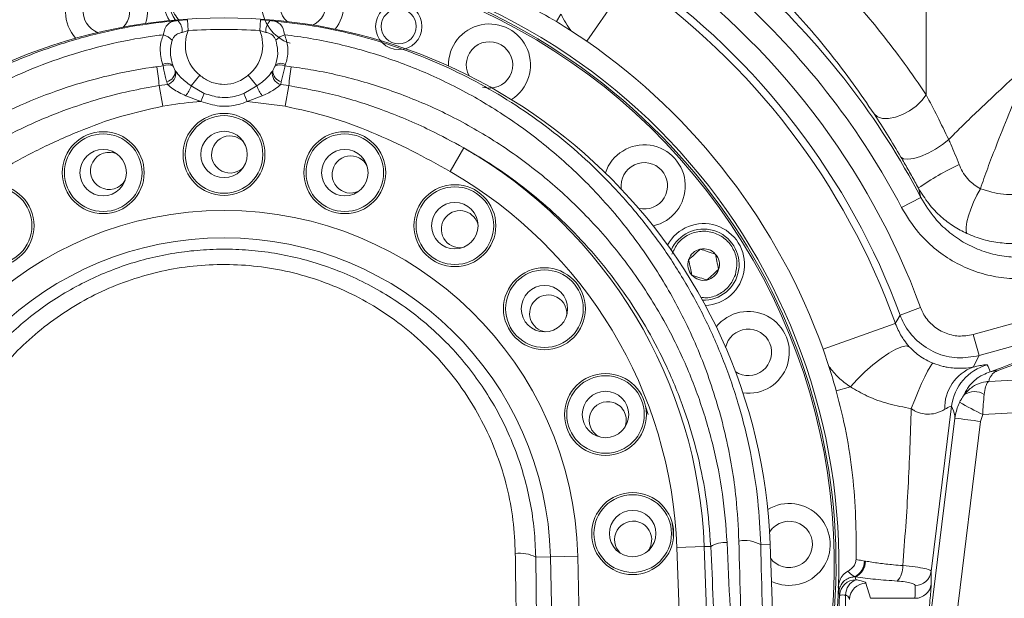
# Model space of a CAD drawing. Header units: millimetres. Extents: x 0 to 16820, y 0 to 11880.
# Tile 110 of 122: x 13662 to 13843, y 8228 to 8334. Entities that reach past the tile are written whole.
import ezdxf

# ---------------------------------------------------------------- set-up
doc = ezdxf.new("R2010")
doc.units = ezdxf.units.MM
doc.header["$LTSCALE"] = 20
doc.linetypes.add('PHANTOM', pattern=[12.7, 6.35, -1.27, 1.27, -1.27, 1.27, -1.27])
doc.styles.add('SLDTEXTSTYLE0', font='TXT', dxfattribs={"width": 0.605})
doc.dimstyles.new('SLDDIMSTYLE0', dxfattribs={"dimtxt": 140, "dimasz": 100, "dimexe": 0, "dimexo": 0.0625, "dimgap": 35, "dimtad": 1, "dimtoh": 1, "dimdec": 0, "dimrnd": 1e-09, "dimzin": 12, "dimdsep": 46, "dimtxsty": 'SLDTEXTSTYLE0', "dimsah": 1, "dimcen": 0.09, "dimadec": 0, "dimazin": 0, "dimtfac": 1, "dimtofl": 0, "dimtmove": 0, "dimatfit": 3, "dimfxl": 1, "dimfrac": 2, "dimtolj": 1, "dimtzin": 12, "dimarcsym": 0})

# ---------------------------------------------------------------- blocks, each defined once
blk = doc.blocks.new('*D18')
at = {"color": 7, "linetype": 'Continuous', "lineweight": 0}
for p, q in [((13699.83, 9477.35), (16388.41, 9477.35)), ((16358.41, 9477.35), (16358.41, 6644.47)), ((13848.53, 6644.47), (16388.41, 6644.47))]:
    blk.add_line(p, q, dxfattribs=at)
for points in [[(16358.41, 9477.35), (16343.41, 9377.35), (16373.41, 9377.35)], [(16358.41, 6644.47), (16373.41, 6744.47), (16343.41, 6744.47)]]:
    blk.add_solid(points, dxfattribs=at)
at = {"color": 7, "linetype": 'Continuous', "lineweight": 0, "insert": (16177.94, 7847.03), "char_height": 140, "attachment_point": 1, "rotation": 90, "style": 'SLDTEXTSTYLE0'}
blk.add_mtext('2833', dxfattribs=at)

msp = doc.modelspace()

# ---------------------------------------------------------------- linework, layer by layer
at = {"color": 8, "linetype": 'Continuous', "lineweight": 0}
for p, q in [((13828.34, 8320.37), (13828.34, 8368.32)), ((13766.2, 8330.2), (13774.2, 8341.74)), ((13760.68, 8333.77), (13761.5, 8335.13)), ((13691.39, 8333.98), (13693.15, 8334.13)), ((13693.28, 8332.14), (13693.15, 8334.13)), ((13706.38, 8332.14), (13706.52, 8334.13)), ((13693.28, 8332.14), (13692.16, 8331.81)), ((13707.5, 8331.81), (13706.38, 8332.14)), ((13687.55, 8325.53), (13688.68, 8325.68)), ((13688.68, 8325.68), (13688.57, 8325.97)), ((13690.43, 8325.86), (13690.52, 8325.62)), ((13709.14, 8325.62), (13709.23, 8325.86)), ((13711.09, 8325.97), (13710.99, 8325.68)), ((13710.99, 8325.68), (13712.11, 8325.53)), ((13690.9, 8324.83), (13690.98, 8324.7)), ((13693.83, 8322), (13695.4, 8323.95)), ((13705.83, 8322), (13704.26, 8323.95)), ((13708.69, 8324.7), (13708.76, 8324.83)), ((13687.97, 8322.06), (13689.47, 8322.27)), ((13688.66, 8318.3), (13687.97, 8322.06)), ((13689.47, 8322.27), (13689.35, 8322.74)), ((13693.83, 8322), (13696.21, 8320.63)), ((13703.45, 8320.63), (13705.83, 8322)), ((13710.31, 8322.74), (13710.2, 8322.27)), ((13710.2, 8322.27), (13711.7, 8322.06)), ((13711, 8318.3), (13711.7, 8322.06)), ((13695.57, 8319.17), (13692.85, 8320.2)), ((13695.57, 8319.17), (13696.21, 8320.63)), ((13704.09, 8319.17), (13703.45, 8320.63)), ((13706.81, 8320.2), (13704.09, 8319.17)), ((13711, 8318.3), (13704.09, 8319.17)), ((13741.22, 8306.34), (13743.72, 8310.67)), ((13827.37, 8301.61), (13826.91, 8303.32)), ((13823.83, 8299.75), (13827.37, 8301.61)), ((13836.95, 8276.5), (13866.53, 8284.7)), ((13823.56, 8280.06), (13827.31, 8281.44)), ((13867.6, 8280.85), (13838.02, 8272.65)), ((13809.48, 8273.8), (13822.69, 8278.54)), ((13838.02, 8272.65), (13836.95, 8276.5)), ((13838.02, 8272.65), (13836.94, 8270.55)), ((13839.81, 8267.93), (13849.58, 8268.42)), ((13811.89, 8266.18), (13814.48, 8266.91)), ((13777.46, 8261.85), (13776.94, 8263.4)), ((13838.3, 8260.6), (13827.86, 8175.61)), ((13838.68, 8261.89), (13838.3, 8260.6)), ((13782.72, 8237.5), (13787.71, 8237.68)), ((13783.39, 8218.96), (13782.72, 8237.5)), ((13788.91, 8237.72), (13787.71, 8237.68)), ((13787.71, 8237.68), (13788.38, 8219.14)), ((13798.05, 8238.06), (13799.76, 8238.12)), ((13756.88, 8235.77), (13759.57, 8235.83)), ((13756.88, 8235.77), (13757.17, 8215.57)), ((13759.57, 8235.83), (13764.56, 8235.94)), ((13759.96, 8218.43), (13759.57, 8235.83)), ((13764.56, 8235.94), (13764.96, 8218.54)), ((13817.04, 8235.05), (13817.21, 8235.03)), ((13815.36, 8232.13), (13815.26, 8232.16)), ((13817.32, 8230.98), (13818.14, 8228.22)), ((13812.49, 8228.82), (13812.36, 8229.36)), ((13826.28, 8228.22), (13818.14, 8228.22))]:
    msp.add_line(p, q, dxfattribs=at)
at = {"color": 7, "linetype": 'Continuous', "lineweight": 0}
for p, q in [((13706.52, 8334.13), (13708.27, 8333.98)), ((13766.2, 8330.2), (13763.42, 8332.03)), ((13810.53, 8270.64), (13809.48, 8273.8)), ((13811.23, 7924.47), (13799.76, 8238.12))]:
    msp.add_line(p, q, dxfattribs=at)
at = {"color": 8, "linetype": 'Continuous', "lineweight": 0, "flags": 128}
for points in [[(13818.81, 8316.87), (13819.45, 8316.34), (13820.35, 8316.06), (13821.46, 8316.04), (13822.71, 8316.28), (13824.02, 8316.76), (13825.31, 8317.46), (13826.51, 8318.33), (13827.54, 8319.32), (13828.34, 8320.37)], [(13823.71, 8308.99), (13824.2, 8308.67), (13825, 8308.58), (13826.07, 8308.73), (13827.32, 8309.11), (13828.68, 8309.69), (13830.05, 8310.43), (13831.34, 8311.29), (13832.46, 8312.19)], [(13835.79, 8295), (13835.63, 8295.45), (13835.63, 8296.16), (13835.77, 8297.11), (13836.06, 8298.23), (13836.48, 8299.47), (13837.01, 8300.76), (13837.61, 8302.02), (13838.25, 8303.19)], [(13822.69, 8278.54), (13822.97, 8279.02), (13823.56, 8280.06)], [(13814.48, 8266.91), (13815.73, 8268.29), (13817.13, 8269.66), (13818.6, 8270.96), (13820.08, 8272.12), (13821.49, 8273.08), (13822.77, 8273.81), (13823.85, 8274.27), (13824.69, 8274.43), (13825.24, 8274.28)], [(13825.59, 8262.95), (13826.23, 8264.56), (13826.87, 8266.1), (13827.5, 8267.53), (13828.08, 8268.78), (13828.6, 8269.81), (13829.04, 8270.58), (13829.38, 8271.07), (13829.61, 8271.24)], [(13832.98, 8263.38), (13831.76, 8253.47), (13829.27, 8233.16)], [(13849.89, 8262.45), (13846.51, 8262.28), (13838.68, 8261.89)], [(13823.16, 8176.22), (13824.38, 8186.15), (13829.25, 8225.85), (13833.59, 8261.21)]]:
    msp.add_lwpolyline(points, dxfattribs=at)
at = {"color": 7, "linetype": 'Continuous', "lineweight": 0, "flags": 128}
msp.add_lwpolyline([(13703.31, 8311.91), (13703, 8312.17), (13702, 8312.69)], dxfattribs=at)
at = {"color": 7, "linetype": 'Continuous', "lineweight": 0}
for centre, radius in [((13731.81, 8332.9), 4.25), ((13731.81, 8332.9), 3.2), ((13699.83, 8309.47), 7.5), ((13677.72, 8306.13), 7.5), ((13699.83, 8309.47), 4.25), ((13721.94, 8306.13), 7.5), ((13677.72, 8306.13), 4.25), ((13721.94, 8306.13), 4.25), ((13657.58, 8296.43), 7.5), ((13742.08, 8296.43), 7.5), ((13742.08, 8296.43), 4.25), ((13758.47, 8281.23), 7.5), ((13758.47, 8281.23), 4.25), ((13769.65, 8261.87), 7.5), ((13769.65, 8261.87), 4.25), ((13774.62, 8240.07), 7.5), ((13774.62, 8240.07), 4.25)]:
    msp.add_circle(centre, radius, dxfattribs=at)
at = {"color": 8, "linetype": 'Continuous', "lineweight": 0}
for centre in [(13699.83, 8309.47), (13677.72, 8306.13), (13721.94, 8306.13), (13657.58, 8296.43), (13742.08, 8296.43), (13758.47, 8281.23), (13769.65, 8261.87), (13774.62, 8240.07)]:
    msp.add_circle(centre, 7.1, dxfattribs=at)
at = {"color": 7, "linetype": 'Continuous', "lineweight": 30}
for centre, radius, start, end in [((13699.83, 7139.47), 2337.88, 300, 180), ((12604.83, 7139.47), 1242.88, 23.09425, 81.90575)]:
    msp.add_arc(centre, radius, start, end, dxfattribs=at)
at = {"color": 7, "linetype": 'PHANTOM', "lineweight": 30}
msp.add_arc((13699.83, 7139.47), 1536.4, 353.21587, 126.78413, dxfattribs=at)
at = {"color": 7, "linetype": 'Continuous', "lineweight": 0}
for centre, radius, start, end in [((13699.83, 8234.47), 112.5, 342, 162), ((13699.83, 8234.47), 112, 335.328, 204.672), ((13699.83, 8234.47), 111.7, 335.6347, 162), ((13696.22, 8337.9), 7.5, 72, 211.6703), ((13678.31, 8335.7), 7.5, 342.3297, 221.6703), ((13714.24, 8336.96), 7.5, 322.3297, 252), ((13678.31, 8335.7), 4.25, 315.8872, 248.1128), ((13696.22, 8337.9), 6.5, 162, 216.1082), ((13714.24, 8336.96), 4.25, 295.8872, 228.1128), ((13699.83, 8234.47), 100, 2.0935, 177.9065), ((13748.42, 8325.85), 7.5, 302.3297, 181.6703), ((13699.83, 8234.47), 116.46, 56.9044, 58.5044), ((13748.42, 8325.85), 4.25, 252, 208.1128), ((13699.83, 8234.47), 116.49, 19.7333, 55.2667), ((13700.95, 8309.46), 3.4, 72, 312.9869), ((13776.75, 8303.72), 7.5, 282.3297, 161.6703), ((13678.8, 8306.46), 3.4, 63.2989, 330.1297), ((13723.01, 8305.8), 3.4, 72, 295.8441), ((13723.01, 8305.8), 3.4, 29.013, 72), ((13776.75, 8303.72), 4.25, 255.8872, 188.1128), ((13743, 8295.79), 3.4, 72, 278.7017), ((13743, 8295.79), 3.4, 11.8697, 72), ((13787.6, 8289.31), 7.5, 72, 151.6703), ((13787.6, 8289.31), 7.5, 272.3297, 72), ((13787.6, 8289.31), 6.5, 267.8918, 156.1082), ((13787.6, 8289.31), 2.89, 102, 162), ((13787.6, 8289.31), 2.89, 42, 102), ((13787.6, 8289.31), 2.89, 342, 42), ((13787.6, 8289.31), 2.89, 162, 222), ((13787.6, 8289.31), 2.89, 222, 282), ((13787.6, 8289.31), 2.89, 282, 342), ((13759.16, 8280.35), 3.4, 72, 261.5584), ((13759.16, 8280.35), 3.4, 354.7273, 72), ((13795.79, 8273.24), 7.5, 262.3297, 141.6703), ((13795.79, 8273.24), 4.25, 235.8872, 168.1128), ((13699.83, 8234.47), 116.46, 15.8012, 18.0956), ((13770.05, 8260.82), 3.4, 72, 244.4156), ((13770.05, 8260.82), 3.4, 337.5844, 72), ((13803.27, 8238.08), 7.5, 244.2765, 121.6703), ((13774.7, 8238.95), 3.4, 72, 227.2727), ((13803.27, 8238.08), 4.25, 252, 148.1128), ((13774.7, 8238.95), 3.4, 320.4416, 72), ((13803.27, 8238.08), 4.25, 216.6571, 252)]:
    msp.add_arc(centre, radius, start, end, dxfattribs=at)
at = {"color": 8, "linetype": 'Continuous', "lineweight": 0}
for centre, radius, start, end in [((13699.83, 8234.47), 135.86, 20.2281, 54.7719), ((13699.83, 8234.47), 130.53, 19.7333, 55.2667), ((13699.83, 8234.47), 131.87, 20.2281, 54.7719), ((13699.83, 8234.47), 144.13, 27.7654, 47.2346), ((13699.83, 8234.47), 140.14, 27.7654, 47.2346), ((13689.5, 8332.09), 2.67, 353.9542, 45.1203), ((13710.16, 8332.09), 2.67, 134.8797, 186.0458), ((13687.5, 8327.57), 4, 44.6229, 72.1699), ((13699.83, 8329.47), 7.08, 157.8058, 231.2228), ((13699.83, 8234.47), 97.89, 86.1624, 93.8376), ((13699.83, 8329.47), 7.08, 308.7772, 22.1942), ((13712.16, 8327.57), 4, 107.8301, 135.3771), ((13646.65, 8318.87), 41.43, 4.4062, 9.2504), ((13689.41, 8324.24), 1.91, 57.696, 115.9462), ((13689.55, 8323.98), 1.9, 59.3368, 117.2271), ((13699.83, 8329.47), 10.06, 200.9796, 207.441), ((13699.83, 8329.47), 10.06, 332.559, 339.0204), ((13710.12, 8323.98), 1.9, 62.7729, 120.6632), ((13710.25, 8324.24), 1.91, 64.0538, 122.304), ((13753.01, 8318.87), 41.43, 170.7496, 175.5938), ((13688.79, 8324.77), 2.11, 285.4494, 1.4386), ((13688.89, 8324.31), 2.12, 285.645, 10.6886), ((13710.77, 8324.31), 2.12, 169.3114, 254.355), ((13710.88, 8324.77), 2.11, 178.5614, 254.5506), ((13685.68, 8325.29), 8.79, 324.5997, 338.0303), ((13713.98, 8325.29), 8.79, 201.9697, 215.4003), ((13699.83, 8234.47), 87.93, 2.0935, 60.0607), ((13859.38, 8255.78), 57.58, 115.7541, 124.3367), ((13699.83, 8234.47), 82.94, 2.0935, 60.0607), ((13699.83, 8234.47), 64.74, 1.3082, 178.6918), ((13699.83, 8234.47), 59.75, 1.3082, 178.6918), ((13839.7, 8263.07), 7.97, 110.2436, 181.7982), ((13841.92, 8262.28), 9, 105.5159, 172.9521), ((13841.4, 8264.47), 5.38, 90.8865, 104.775), ((13837.15, 8262.82), 3.24, 56.0336, 124.7398), ((13860.94, 8309.53), 52.59, 239.7628, 244.957), ((13859.6, 8443.41), 184.04, 261.8766, 263.3524), ((13795.1, 8232.57), 6.23, 61.7017, 99.6217), ((13791.45, 8233.69), 4.76, 84.4742, 122.179), ((13754, 8230.2), 6.27, 62.6978, 97.9187), ((13813.82, 8235.06), 3.21, 296.4386, 359.9057), ((13813.94, 8234.96), 3.1, 295.2257, 1.614), ((13814.08, 8234.99), 3.13, 294.0778, 0.6714), ((13820.2, 8233.98), 3.86, 317.615, 3.4044), ((13815.49, 8228.62), 3.01, 90.1298, 176.1638), ((13816.67, 8228.78), 3.08, 112.6416, 179.346), ((13815.86, 8232.31), 0.624, 191.6576, 193.583), ((13826.31, 8233.56), 2.99, 269.6521, 352.3714), ((13817.33, 8227.97), 3.01, 90.2111, 178.9904), ((13826.31, 8231.21), 2.98, 269.6069, 352.4121), ((13813, 8218.79), 10.04, 86.6091, 92.868)]:
    msp.add_arc(centre, radius, start, end, dxfattribs=at)
for centre, major_axis, ratio, start_param, end_param in [((14952.34, 8576.75), (1116.77, 309.33), 0.009153, 2.892354, 3.049544), ((10464.38, 7332.6), (3375.6, 937.3), 0.033629, 6.28126, 6.292924), ((13818.48, 8154.47), (-15.25, 420), 0.051875, 1.366956, 1.424872), ((13770.53, 8154.36), (-15.29, 417), 0.052373, 4.863075, 4.911743), ((13773.52, 8154.47), (-15.28, 420), 0.052, 4.85469, 4.911771), ((13822.47, 8154.61), (-15.25, 416), 0.052373, 1.366919, 1.424835), ((13699.83, 8200.23), (0, 125.13), 0.954809, 4.966035, 4.970194), ((10351.83, 8229.8), (3474.47, 0), 0.176368, 6.280613, 6.284444)]:
    msp.add_ellipse(centre, major_axis=major_axis, ratio=ratio, start_param=start_param, end_param=end_param, dxfattribs=at)
for points, knots in [([(13607.02, 8327.61), (13609.72, 8330.11), (13615.11, 8335.11), (13623.95, 8341.74), (13633.29, 8347.69), (13643.17, 8352.85), (13653.5, 8357.18), (13664.16, 8360.65), (13675.05, 8363.21), (13686.13, 8364.82), (13697.32, 8365.5), (13708.53, 8365.25), (13719.48, 8364.07), (13730.09, 8362.03), (13740.33, 8359.18), (13750.33, 8355.58), (13756.72, 8352.53), (13759.91, 8351.01)], [0, 0, 0, 0, 0.066783, 0.133681, 0.200463, 0.268109, 0.335995, 0.40388, 0.471524, 0.539231, 0.60718, 0.675129, 0.742836, 0.807024, 0.871417, 0.935811, 1, 1, 1, 1]), ([(13811.44, 8341.64), (13812.93, 8340.04), (13815.89, 8336.84), (13820.18, 8331.66), (13824.36, 8326.21), (13827.01, 8322.32), (13828.34, 8320.37)], [0, 0, 0, 0, 0.248812, 0.498054, 0.748747, 1, 1, 1, 1]), ([(13690.42, 8339.79), (13690.26, 8339.01), (13689.96, 8337.44), (13690.5, 8335.31), (13691.37, 8334.34), (13691.7, 8333.98)], [0, 0, 0, 0, 0.3817539, 0.7635079, 1, 1, 1, 1]), ([(13818.81, 8316.87), (13817.55, 8318.73), (13815.03, 8322.45), (13811.03, 8327.68), (13806.9, 8332.68), (13804.04, 8335.78), (13802.61, 8337.34)], [0, 0, 0, 0, 0.248684, 0.497937, 0.748743, 1, 1, 1, 1]), ([(13763.42, 8332.03), (13763.05, 8332.53), (13762.31, 8333.52), (13761.78, 8334.6), (13761.51, 8335.14)], [0, 0, 0, 0, 0.497459, 1, 1, 1, 1]), ([(13601.61, 8238.06), (13601.76, 8240.88), (13602.05, 8246.52), (13603.39, 8254.95), (13605.42, 8263.28), (13608.17, 8271.38), (13611.55, 8279.12), (13615.56, 8286.53), (13620.23, 8293.62), (13625.54, 8300.35), (13631.41, 8306.59), (13637.88, 8312.37), (13644.93, 8317.62), (13652.38, 8322.19), (13660.06, 8326.01), (13668, 8329.15), (13676.31, 8331.6), (13684.17, 8333.22), (13689.24, 8333.76), (13691.39, 8333.98)], [0, 0, 0, 0, 0.058726, 0.117454, 0.177929, 0.238405, 0.297055, 0.355706, 0.415987, 0.476266, 0.536335, 0.5964, 0.658342, 0.72028, 0.778185, 0.836086, 0.89601, 0.955931, 1, 1, 1, 1]), ([(13688.73, 8331.38), (13688.75, 8331.49), (13688.83, 8331.99), (13689.11, 8332.81), (13689.72, 8333.53), (13690.47, 8333.84), (13691.05, 8333.94), (13691.3, 8333.97), (13691.39, 8333.98)], [0, 0, 0, 0, 0.067602, 0.309756, 0.588326, 0.840102, 0.945184, 1, 1, 1, 1]), ([(13708.27, 8333.98), (13708.45, 8333.96), (13709.06, 8333.88), (13709.62, 8333.68), (13710.23, 8333.22), (13710.67, 8332.6), (13710.85, 8331.77), (13710.93, 8331.38)], [0, 0, 0, 0, 0.117074, 0.399129, 0.465351, 0.749276, 1, 1, 1, 1]), ([(13708.27, 8333.98), (13710.95, 8333.69), (13716.07, 8333.12), (13723.49, 8331.53), (13730.57, 8329.48), (13737.53, 8326.88), (13744.32, 8323.73), (13750.88, 8320.06), (13757.19, 8315.86), (13763.19, 8311.16), (13768.94, 8305.89), (13774.36, 8300.05), (13779.41, 8293.64), (13783.95, 8286.76), (13787.97, 8279.4), (13791.39, 8271.64), (13794.19, 8263.46), (13796.28, 8254.94), (13797.63, 8246.43), (13797.91, 8240.75), (13798.05, 8238.06)], [0, 0, 0, 0, 0.054996, 0.10488, 0.15509, 0.206294, 0.257827, 0.309963, 0.362416, 0.415831, 0.469562, 0.526337, 0.583474, 0.641732, 0.700375, 0.760146, 0.820338, 0.881883, 0.943908, 1, 1, 1, 1]), ([(13688.73, 8331.38), (13687.67, 8331.24), (13683.86, 8330.74), (13677.39, 8329.4), (13669.44, 8327.04), (13661.77, 8324.01), (13654.35, 8320.29), (13647.24, 8315.88), (13640.5, 8310.82), (13634.24, 8305.2), (13627.95, 8298.46), (13621.88, 8290.44), (13616.32, 8281.07), (13611.81, 8271.1), (13608.49, 8260.63), (13606.26, 8249.8), (13605.82, 8242.4), (13605.6, 8238.71)], [0, 0, 0, 0, 0.023067, 0.08282, 0.142843, 0.202889, 0.262675, 0.324835, 0.387241, 0.449667, 0.511855, 0.592994, 0.67438, 0.755521, 0.836936, 0.918602, 1, 1, 1, 1]), ([(13688.57, 8325.97), (13688.35, 8326.91), (13687.96, 8328.62), (13688.35, 8330.46), (13688.69, 8331.28), (13688.73, 8331.38)], [0, 0, 0, 0, 0.522205, 0.939895, 1, 1, 1, 1]), ([(13692.16, 8331.81), (13692.11, 8331.79), (13691.74, 8331.69), (13691.19, 8331.49), (13690.68, 8331.05), (13690.45, 8330.66), (13690.37, 8330.43), (13690.35, 8330.38)], [0, 0, 0, 0, 0.065309, 0.448475, 0.716037, 0.938697, 1, 1, 1, 1]), ([(13709.31, 8330.38), (13709.24, 8330.56), (13709.08, 8330.94), (13708.59, 8331.42), (13708.02, 8331.66), (13707.61, 8331.78), (13707.5, 8331.81)], [0, 0, 0, 0, 0.2291121, 0.4983155, 0.8628678, 1, 1, 1, 1]), ([(13794.06, 8238.71), (13793.93, 8241.32), (13793.61, 8247.71), (13791.89, 8257.71), (13788.79, 8268.52), (13784.56, 8278.68), (13779.3, 8288.09), (13773.18, 8296.7), (13766.33, 8304.38), (13758.9, 8311.09), (13751.03, 8316.87), (13742.69, 8321.75), (13733.96, 8325.71), (13724.96, 8328.73), (13717.22, 8330.52), (13712.5, 8331.17), (13710.93, 8331.38)], [0, 0, 0, 0, 0.057533, 0.140681, 0.224108, 0.307273, 0.385975, 0.464897, 0.543592, 0.615556, 0.687701, 0.759639, 0.828316, 0.897181, 0.965831, 1, 1, 1, 1]), ([(13710.93, 8331.38), (13711.17, 8330.64), (13711.67, 8329.04), (13711.47, 8327.16), (13711.14, 8326.14), (13711.09, 8325.97)], [0, 0, 0, 0, 0.42015, 0.901738, 1, 1, 1, 1]), ([(13690.35, 8330.38), (13690.18, 8329.66), (13689.83, 8328.15), (13690.23, 8326.65), (13690.43, 8325.86)], [0, 0, 0, 0, 0.477261, 1, 1, 1, 1]), ([(13709.23, 8325.86), (13709.28, 8326.01), (13709.56, 8326.85), (13709.78, 8328.4), (13709.46, 8329.75), (13709.31, 8330.38)], [0, 0, 0, 0, 0.09851, 0.579908, 1, 1, 1, 1]), ([(13607.76, 8238.43), (13608.04, 8241.95), (13608.61, 8249), (13610.98, 8259.3), (13614.38, 8269.24), (13618.91, 8278.67), (13624.44, 8287.52), (13630.99, 8295.76), (13638.53, 8303.27), (13646.99, 8309.94), (13655.38, 8315.11), (13663.43, 8318.98), (13670.9, 8321.8), (13678.62, 8323.99), (13684.22, 8325.07), (13687.21, 8325.49), (13687.55, 8325.53)], [0, 0, 0, 0, 0.082364, 0.165002, 0.247384, 0.329519, 0.411902, 0.494038, 0.578139, 0.66251, 0.74658, 0.807878, 0.869433, 0.93097, 0.992243, 1, 1, 1, 1]), ([(13689.35, 8322.74), (13689.32, 8322.85), (13689.22, 8323.26), (13689.03, 8324.1), (13688.82, 8325.01), (13688.71, 8325.51), (13688.68, 8325.68)], [0, 0, 0, 0, 0.1368, 0.481897, 0.829644, 1, 1, 1, 1]), ([(13690.52, 8325.62), (13690.53, 8325.58), (13690.58, 8325.45), (13690.65, 8325.3), (13690.74, 8325.11), (13690.82, 8324.96), (13690.88, 8324.86), (13690.9, 8324.83)], [0, 0, 0, 0, 0.166237, 0.454599, 0.506052, 0.855713, 1, 1, 1, 1]), ([(13708.76, 8324.83), (13708.81, 8324.91), (13708.9, 8325.07), (13709.04, 8325.36), (13709.11, 8325.54), (13709.14, 8325.62)], [0, 0, 0, 0, 0.37658, 0.686638, 1, 1, 1, 1]), ([(13710.99, 8325.68), (13710.92, 8325.36), (13710.78, 8324.73), (13710.54, 8323.67), (13710.39, 8323.06), (13710.31, 8322.74)], [0, 0, 0, 0, 0.321911, 0.636398, 1, 1, 1, 1]), ([(13712.11, 8325.53), (13713.48, 8325.33), (13718, 8324.66), (13725.52, 8322.86), (13734.47, 8319.76), (13743.13, 8315.74), (13751.38, 8310.78), (13759.13, 8304.95), (13766.38, 8298.2), (13772.99, 8290.53), (13778.83, 8281.99), (13783.46, 8273.3), (13786.96, 8264.62), (13789.47, 8256.1), (13791.23, 8247.35), (13791.68, 8241.4), (13791.9, 8238.43)], [0, 0, 0, 0, 0.031743, 0.104364, 0.177213, 0.249858, 0.325529, 0.40142, 0.477112, 0.558548, 0.640227, 0.721665, 0.791101, 0.860849, 0.930583, 1, 1, 1, 1]), ([(13832.46, 8312.19), (13833.21, 8312.95), (13834.84, 8314.59), (13837.52, 8317.18), (13840.46, 8319.96), (13843.05, 8322.37), (13844.97, 8324.15), (13846.06, 8325.15), (13846.67, 8325.72), (13847.02, 8326.05), (13847.22, 8326.23), (13847.34, 8326.34), (13847.4, 8326.4), (13847.44, 8326.43), (13847.47, 8326.46), (13847.48, 8326.47), (13847.49, 8326.48)], [0, 0, 0, 0, 0.16677, 0.359618, 0.552483, 0.748542, 0.857068, 0.918469, 0.953441, 0.973402, 0.984804, 0.991318, 0.995039, 0.997667, 0.998157, 1, 1, 1, 1]), ([(13847.49, 8326.48), (13847.48, 8326.46), (13847.47, 8326.44), (13847.43, 8326.35), (13847.3, 8326.03), (13846.82, 8324.87), (13845.5, 8321.73), (13843.45, 8316.8), (13841.31, 8311.48), (13839.56, 8306.94), (13838.69, 8304.44), (13838.25, 8303.19)], [0, 0, 0, 0, 0.001732, 0.003202, 0.011465, 0.041075, 0.148374, 0.405385, 0.662349, 0.831186, 1, 1, 1, 1]), ([(13690.98, 8324.7), (13691.25, 8324.35), (13691.98, 8323.39), (13693.12, 8322.54), (13693.83, 8322)], [0, 0, 0, 0, 0.363666, 1, 1, 1, 1]), ([(13695.4, 8323.95), (13695.94, 8323.55), (13697.11, 8322.69), (13699.33, 8322.19), (13701.77, 8322.4), (13703.38, 8323.25), (13704.16, 8323.87), (13704.26, 8323.95)], [0, 0, 0, 0, 0.208327, 0.449562, 0.688028, 0.959776, 1, 1, 1, 1]), ([(13705.83, 8322), (13705.95, 8322.09), (13706.68, 8322.6), (13707.76, 8323.5), (13708.42, 8324.36), (13708.69, 8324.7)], [0, 0, 0, 0, 0.108039, 0.640883, 1, 1, 1, 1]), ([(13655.94, 8310.67), (13658.46, 8312.02), (13663.5, 8314.72), (13670.58, 8317.61), (13676.95, 8319.68), (13682.44, 8321.11), (13686.15, 8321.74), (13687.97, 8322.06)], [0, 0, 0, 0, 0.251099, 0.504065, 0.67088, 0.838409, 1, 1, 1, 1]), ([(13692.85, 8320.2), (13692, 8320.6), (13690.68, 8321.22), (13689.79, 8321.99), (13689.47, 8322.27)], [0, 0, 0, 0, 0.639546, 1, 1, 1, 1]), ([(13710.2, 8322.27), (13709.88, 8321.99), (13709.09, 8321.31), (13707.79, 8320.64), (13706.96, 8320.26), (13706.81, 8320.2)], [0, 0, 0, 0, 0.355919, 0.890029, 1, 1, 1, 1]), ([(13711.7, 8322.06), (13714.55, 8321.53), (13720.3, 8320.48), (13728.94, 8317.7), (13736.79, 8314.42), (13741.67, 8311.78), (13743.72, 8310.67)], [0, 0, 0, 0, 0.254154, 0.511095, 0.794426, 1, 1, 1, 1]), ([(13696.21, 8320.63), (13697.16, 8320.33), (13699.07, 8319.73), (13701.62, 8319.95), (13703, 8320.47), (13703.45, 8320.63)], [0, 0, 0, 0, 0.400523, 0.806964, 1, 1, 1, 1]), ([(13828.34, 8320.37), (13829.02, 8319.07), (13830.4, 8316.45), (13831.77, 8313.62), (13832.46, 8312.19)], [0, 0, 0, 0, 0.497028, 1, 1, 1, 1]), ([(13688.66, 8318.3), (13686.05, 8317.72), (13680.8, 8316.56), (13673.16, 8313.75), (13665.67, 8310.37), (13660.85, 8307.68), (13658.44, 8306.34)], [0, 0, 0, 0, 0.245428, 0.493594, 0.746164, 1, 1, 1, 1]), ([(13695.57, 8319.17), (13695.34, 8319.15), (13693.03, 8318.98), (13690.73, 8318.62), (13688.66, 8318.3)], [0, 0, 0, 0, 0.099374, 1, 1, 1, 1]), ([(13704.09, 8319.17), (13703.57, 8318.97), (13701.95, 8318.36), (13698.96, 8318.09), (13696.7, 8318.81), (13695.57, 8319.17)], [0, 0, 0, 0, 0.189869, 0.597108, 1, 1, 1, 1]), ([(13741.22, 8306.34), (13738.89, 8307.64), (13734.22, 8310.24), (13726.85, 8313.61), (13719.13, 8316.49), (13713.72, 8317.69), (13711, 8318.3)], [0, 0, 0, 0, 0.24512, 0.491204, 0.744302, 1, 1, 1, 1]), ([(13823.71, 8308.99), (13822.89, 8310.36), (13821.24, 8313.14), (13819.62, 8315.62), (13818.81, 8316.87)], [0, 0, 0, 0, 0.49679, 1, 1, 1, 1]), ([(13832.46, 8312.19), (13832.58, 8311.92), (13832.97, 8311.05), (13833.62, 8309.52), (13834.12, 8308.27), (13834.37, 8307.64)], [0, 0, 0, 0, 0.188108, 0.588983, 1, 1, 1, 1]), ([(13788.91, 8237.72), (13788.7, 8240.52), (13788.28, 8246.13), (13786.62, 8254.48), (13784.19, 8262.72), (13781.08, 8270.35), (13777.5, 8277.29), (13773.55, 8283.58), (13769.04, 8289.58), (13764.28, 8294.9), (13759.42, 8299.56), (13754.53, 8303.61), (13749.31, 8307.37), (13745.59, 8309.56), (13743.72, 8310.67)], [0, 0, 0, 0, 0.092975, 0.186796, 0.283263, 0.380623, 0.463031, 0.545973, 0.630587, 0.715777, 0.785947, 0.856455, 0.928037, 1, 1, 1, 1]), ([(13826.91, 8303.32), (13826.48, 8304.09), (13825.63, 8305.66), (13824.54, 8307.55), (13823.91, 8308.64), (13823.71, 8308.99)], [0, 0, 0, 0, 0.398342, 0.806887, 1, 1, 1, 1]), ([(13834.37, 8307.64), (13834.4, 8307.55), (13834.81, 8306.5), (13835.89, 8304.69), (13837.5, 8303.67), (13838.25, 8303.19)], [0, 0, 0, 0, 0.044726, 0.557568, 1, 1, 1, 1]), ([(13835.79, 8295), (13834.96, 8295.41), (13833.3, 8296.26), (13830.93, 8298.1), (13828.69, 8300.41), (13827.51, 8302.34), (13826.91, 8303.32)], [0, 0, 0, 0, 0.225593, 0.456361, 0.723994, 1, 1, 1, 1]), ([(13838.25, 8303.19), (13839.65, 8302.76), (13842.38, 8301.91), (13845.27, 8302.16), (13846.68, 8302.29)], [0, 0, 0, 0, 0.512959, 1, 1, 1, 1]), ([(13827.37, 8301.61), (13828.17, 8300.29), (13829.57, 8298), (13832.31, 8295.33), (13835.07, 8293.36), (13838.11, 8291.9), (13841.34, 8290.97), (13844.69, 8290.56), (13846.91, 8290.76), (13848.03, 8290.86)], [0, 0, 0, 0, 0.186521, 0.3231591, 0.4597846, 0.594936, 0.7300744, 0.8650413, 1, 1, 1, 1]), ([(13848.59, 8286.96), (13847.25, 8286.84), (13844.58, 8286.59), (13840.57, 8287.07), (13836.7, 8288.18), (13833.05, 8289.92), (13829.75, 8292.26), (13826.46, 8295.44), (13824.79, 8298.17), (13823.83, 8299.75)], [0, 0, 0, 0, 0.135303, 0.270612, 0.405858, 0.541112, 0.677553, 0.814003, 1, 1, 1, 1]), ([(13847.85, 8293.45), (13846.87, 8293.33), (13844.88, 8293.07), (13841.82, 8293.24), (13838.72, 8293.82), (13836.77, 8294.6), (13835.79, 8295)], [0, 0, 0, 0, 0.239102, 0.48406, 0.738549, 1, 1, 1, 1]), ([(13642.78, 8235.77), (13642.84, 8237.34), (13642.96, 8240.51), (13643.64, 8245.25), (13644.7, 8249.97), (13646.18, 8254.64), (13648.04, 8259.12), (13650.25, 8263.38), (13652.76, 8267.39), (13655.64, 8271.22), (13658.78, 8274.76), (13662.18, 8278), (13665.79, 8280.91), (13669.67, 8283.56), (13673.73, 8285.86), (13677.96, 8287.82), (13682.29, 8289.42), (13686.8, 8290.68), (13691.4, 8291.56), (13696.09, 8292.06), (13700.79, 8292.18), (13705.55, 8291.9), (13710.27, 8291.23), (13714.97, 8290.15), (13719.56, 8288.67), (13724.07, 8286.79), (13728.39, 8284.53), (13732.51, 8281.9), (13736.41, 8278.93), (13740.07, 8275.59), (13743.42, 8271.96), (13746.42, 8268.08), (13749.08, 8263.97), (13751.4, 8259.6), (13753.32, 8255.06), (13754.84, 8250.4), (13755.95, 8245.65), (13756.68, 8240.76), (13756.81, 8237.44), (13756.88, 8235.77)], [0, 0, 0, 0, 0.02673, 0.053792, 0.081041, 0.108873, 0.136907, 0.163333, 0.190207, 0.217082, 0.244422, 0.270191, 0.296392, 0.322592, 0.349244, 0.374766, 0.400729, 0.426692, 0.453115, 0.478993, 0.505344, 0.531695, 0.558534, 0.585133, 0.612236, 0.639339, 0.666961, 0.694135, 0.721509, 0.749509, 0.777723, 0.805007, 0.832485, 0.86057, 0.888862, 0.916153, 0.943633, 0.971712, 1, 1, 1, 1]), ([(13753.14, 8236.41), (13753.05, 8238.45), (13752.85, 8242.55), (13751.69, 8248.6), (13749.9, 8254.48), (13747.43, 8260.11), (13744.34, 8265.43), (13740.67, 8270.37), (13736.44, 8274.84), (13731.73, 8278.81), (13726.63, 8282.2), (13721.19, 8284.95), (13715.51, 8287.07), (13709.68, 8288.52), (13703.76, 8289.28), (13697.85, 8289.39), (13692, 8288.86), (13686.28, 8287.67), (13680.75, 8285.88), (13675.44, 8283.51), (13670.42, 8280.55), (13665.74, 8277.06), (13661.44, 8273.07), (13657.58, 8268.59), (13654.22, 8263.67), (13651.39, 8258.38), (13649.17, 8252.76), (13647.58, 8246.87), (13646.71, 8241.39), (13646.58, 8237.89), (13646.52, 8236.41)], [0, 0, 0, 0, 0.0370975, 0.0743125, 0.1114104, 0.1484807, 0.1856682, 0.2227353, 0.2596083, 0.2966016, 0.3334683, 0.369489, 0.4056296, 0.4416452, 0.4766331, 0.5117367, 0.5467244, 0.5812239, 0.6158337, 0.6503371, 0.6852186, 0.7202083, 0.7550949, 0.790944, 0.8269032, 0.8627559, 0.8995317, 0.9364219, 0.973198, 1, 1, 1, 1]), ([(13787.06, 8283.35), (13787.4, 8283.29), (13788.53, 8283.1), (13790.44, 8283.77), (13792.4, 8285.23), (13793.07, 8286.69), (13793.41, 8287.43)], [0, 0, 0, 0, 0.125952, 0.417301, 0.708651, 1, 1, 1, 1]), ([(13827.31, 8281.44), (13827.46, 8281.1), (13827.94, 8279.93), (13829.32, 8278.2), (13831.61, 8276.72), (13834.28, 8276.04), (13836.06, 8276.35), (13836.95, 8276.5)], [0, 0, 0, 0, 0.093682, 0.320169, 0.546694, 0.77335, 1, 1, 1, 1]), ([(13822.69, 8278.54), (13823.04, 8277.73), (13823.51, 8276.62), (13824.41, 8275.26), (13824.92, 8274.66), (13825.24, 8274.28)], [0, 0, 0, 0, 0.507441, 0.68997, 1, 1, 1, 1]), ([(13838.02, 8272.65), (13836.69, 8272.42), (13834.02, 8271.95), (13830, 8272.99), (13826.57, 8275.19), (13824.51, 8277.8), (13823.78, 8279.55), (13823.56, 8280.06)], [0, 0, 0, 0, 0.226631, 0.453301, 0.679848, 0.906331, 1, 1, 1, 1]), ([(13870.66, 8279.54), (13868.01, 8278.72), (13863, 8277.15), (13856.3, 8275), (13850.42, 8273.06), (13845.21, 8271.29), (13842.62, 8270.33), (13841.32, 8269.85)], [0, 0, 0, 0, 0.215144, 0.407715, 0.601383, 0.799588, 1, 1, 1, 1]), ([(13825.24, 8274.28), (13825.64, 8273.88), (13826.71, 8272.79), (13828.24, 8271.81), (13829.4, 8271.33), (13829.61, 8271.24)], [0, 0, 0, 0, 0.330659, 0.87931, 1, 1, 1, 1]), ([(13829.61, 8271.24), (13830.24, 8271.03), (13831.14, 8270.72), (13832.41, 8270.47), (13833.48, 8270.34), (13835.08, 8270.3), (13836.19, 8270.42), (13836.8, 8270.53), (13836.94, 8270.55)], [0, 0, 0, 0, 0.179837, 0.253656, 0.399219, 0.545194, 0.898055, 1, 1, 1, 1]), ([(13814.48, 8266.91), (13813.72, 8267.46), (13812.26, 8268.51), (13811.09, 8269.95), (13810.53, 8270.64)], [0, 0, 0, 0, 0.519432, 1, 1, 1, 1]), ([(13835.3, 8265.48), (13835.31, 8265.51), (13835.34, 8265.64), (13835.5, 8266.02), (13835.94, 8266.7), (13836.51, 8267.48), (13837.32, 8268.26), (13838.38, 8269.03), (13839.58, 8269.5), (13840.03, 8269.67)], [0, 0, 0, 0, 0.04755, 0.262777, 0.477943, 0.623503, 0.769078, 0.913229, 1, 1, 1, 1]), ([(13836.94, 8270.55), (13837.37, 8270.64), (13838.26, 8270.83), (13839.23, 8271), (13839.41, 8270.97), (13839.51, 8270.95)], [0, 0, 0, 0, 0.294303, 0.596923, 1, 1, 1, 1]), ([(13841.32, 8269.85), (13841.09, 8269.74), (13840.63, 8269.51), (13840.36, 8269.12), (13839.9, 8268.5), (13839.84, 8268.12), (13839.81, 8267.94), (13839.81, 8267.93)], [0, 0, 0, 0, 0.119538, 0.239773, 0.48421, 0.979323, 1, 1, 1, 1]), ([(13835.3, 8265.48), (13835.77, 8266.01), (13836.45, 8266.76), (13837.84, 8267.52), (13838.86, 8267.84), (13839.61, 8267.92), (13839.8, 8267.93), (13839.81, 8267.93)], [0, 0, 0, 0, 0.397465, 0.567284, 0.892649, 0.997013, 1, 1, 1, 1]), ([(13839.81, 8267.93), (13839.81, 8267.93), (13839.77, 8267.92), (13839.61, 8267.84), (13839.41, 8267.53), (13839.15, 8266.78), (13839.03, 8266.03), (13838.96, 8265.51)], [0, 0, 0, 0, 0.002991, 0.107351, 0.432216, 0.602525, 1, 1, 1, 1]), ([(13825.59, 8262.95), (13824.21, 8263.21), (13821.41, 8263.75), (13817.66, 8265.05), (13815.48, 8266.33), (13814.48, 8266.91)], [0, 0, 0, 0, 0.344563, 0.699784, 1, 1, 1, 1]), ([(13833.59, 8261.21), (13833.76, 8262.05), (13833.95, 8263.04), (13834.39, 8263.95), (13834.46, 8264.1)], [0, 0, 0, 0, 0.836944, 1, 1, 1, 1]), ([(13834.46, 8264.1), (13834.54, 8264.26), (13834.79, 8264.75), (13835.1, 8265.19), (13835.3, 8265.48)], [0, 0, 0, 0, 0.335353, 1, 1, 1, 1]), ([(13838.96, 8265.51), (13838.89, 8264.93), (13838.82, 8264.18), (13838.73, 8262.92), (13838.7, 8262.31), (13838.68, 8261.89)], [0, 0, 0, 0, 0.5250902, 0.6723527, 1, 1, 1, 1]), ([(13825.59, 8262.95), (13825.44, 8258.15), (13825.14, 8248.56), (13824.42, 8239), (13824.05, 8234.21)], [0, 0, 0, 0, 0.499801, 1, 1, 1, 1]), ([(13831.73, 8262.82), (13831.6, 8262.75), (13831.04, 8262.43), (13829.91, 8261.98), (13828.54, 8261.88), (13827.37, 8262.06), (13826.45, 8262.38), (13825.8, 8262.81), (13825.59, 8262.95)], [0, 0, 0, 0, 0.085649, 0.403102, 0.621357, 0.696727, 0.902814, 1, 1, 1, 1]), ([(13832.98, 8263.38), (13832.94, 8263.39), (13832.82, 8263.42), (13832.14, 8263.04), (13831.73, 8262.82)], [0, 0, 0, 0, 0.397816, 1, 1, 1, 1]), ([(13833.59, 8261.21), (13833.59, 8261.37), (13833.57, 8262.15), (13833.24, 8262.84), (13832.98, 8263.38)], [0, 0, 0, 0, 0.205896, 1, 1, 1, 1]), ([(13782.02, 8239.58), (13782.02, 8240.03), (13782.02, 8240.88), (13781.89, 8241.73), (13781.83, 8242.12)], [0, 0, 0, 0, 0.529953, 1, 1, 1, 1]), ([(13753.43, 8216.03), (13753.39, 8218.67), (13753.29, 8225.48), (13753.2, 8232.26), (13753.14, 8236.41)], [0, 0, 0, 0, 0.387456, 1, 1, 1, 1]), ([(13815.52, 8235.34), (13815.69, 8235.3), (13816.18, 8235.2), (13816.7, 8235.11), (13817.04, 8235.05)], [0, 0, 0, 0, 0.353542, 1, 1, 1, 1]), ([(13817.21, 8235.03), (13818.01, 8234.9), (13819.63, 8234.64), (13821.97, 8234.38), (13823.48, 8234.26), (13824.05, 8234.21)], [0, 0, 0, 0, 0.380547, 0.767105, 1, 1, 1, 1]), ([(13824.05, 8234.21), (13824.85, 8234.13), (13826.45, 8233.98), (13828.18, 8233.67), (13829.12, 8233.39), (13829.23, 8233.22), (13829.27, 8233.16)], [0, 0, 0, 0, 0.273427, 0.546679, 0.819683, 1, 1, 1, 1]), ([(13812.36, 8229.36), (13812.36, 8229.37), (13812.37, 8229.51), (13812.43, 8229.97), (13812.71, 8230.72), (13813.37, 8231.5), (13814.25, 8232.04), (13814.92, 8232.13), (13815.25, 8232.18)], [0, 0, 0, 0, 0.011346, 0.092247, 0.31945, 0.546532, 0.773284, 1, 1, 1, 1]), ([(13815.26, 8232.16), (13815.01, 8232.13), (13814.43, 8232.07), (13813.58, 8231.65), (13812.86, 8230.94), (13812.47, 8230.14), (13812.37, 8229.59), (13812.36, 8229.37), (13812.36, 8229.36)], [0, 0, 0, 0, 0.167329, 0.394248, 0.621191, 0.848172, 0.988658, 1, 1, 1, 1]), ([(13814.02, 8233.22), (13814.1, 8233.12), (13814.5, 8232.67), (13814.92, 8232.4), (13815.25, 8232.18)], [0, 0, 0, 0, 0.205492, 1, 1, 1, 1]), ([(13823.05, 8231.38), (13821.7, 8231.48), (13818.96, 8231.67), (13816.57, 8231.98), (13815.36, 8232.13)], [0, 0, 0, 0, 0.493247, 1, 1, 1, 1]), ([(13815.49, 8231.63), (13815.63, 8231.61), (13816.18, 8231.52), (13816.93, 8231.32), (13817.27, 8231.11), (13817.32, 8231), (13817.32, 8230.98)], [0, 0, 0, 0, 0.133162, 0.528709, 0.935423, 1, 1, 1, 1]), ([(13829.27, 8233.16), (13829.27, 8232.81), (13829.28, 8232.03), (13829.27, 8231.25), (13829.26, 8230.81)], [0, 0, 0, 0, 0.443472, 1, 1, 1, 1]), ([(13812.36, 8229.36), (13812.35, 8229.37), (13812.31, 8229.56), (13812.28, 8229.92), (13812.25, 8230.25)], [0, 0, 0, 0, 0.0855682, 1, 1, 1, 1]), ([(13826.29, 8230.57), (13826.27, 8230.63), (13826.21, 8230.79), (13825.63, 8231.03), (13824.55, 8231.26), (13823.55, 8231.34), (13823.05, 8231.38)], [0, 0, 0, 0, 0.181212, 0.454566, 0.727281, 1, 1, 1, 1]), ([(13811.96, 8222.12), (13812.07, 8223.13), (13812.3, 8225.36), (13812.42, 8227.6), (13812.49, 8228.82)], [0, 0, 0, 0, 0.452998, 1, 1, 1, 1]), ([(13813.39, 8222.01), (13813.44, 8223.34), (13813.53, 8225.61), (13813.57, 8227.88), (13813.59, 8228.82)], [0, 0, 0, 0, 0.5867051, 1, 1, 1, 1]), ([(13814.33, 8228.03), (13814.32, 8228.05), (13814.31, 8228.19), (13814.17, 8228.44), (13813.88, 8228.68), (13813.65, 8228.79), (13813.59, 8228.82)], [0, 0, 0, 0, 0.06636, 0.480883, 0.871939, 1, 1, 1, 1])]:
    msp.add_open_spline(points, degree=3, knots=knots, dxfattribs=at)
at = {"color": 7, "linetype": 'Continuous', "lineweight": 0}
for points, knots in [([(13760.68, 8333.77), (13757.05, 8335.86), (13749.78, 8340.04), (13738.11, 8344.77), (13726.95, 8348.04), (13716.46, 8349.99), (13706.78, 8350.98), (13697.04, 8351.16), (13687.32, 8350.53), (13677.68, 8349.06), (13668.17, 8346.78), (13658.88, 8343.72), (13649.9, 8339.89), (13641.28, 8335.31), (13633.08, 8330.01), (13625.35, 8324.05), (13617.58, 8316.92), (13609.95, 8308.53), (13605.36, 8301.89), (13603.06, 8298.57)], [0, 0, 0, 0, 0.070161, 0.1405324, 0.2106951, 0.2649551, 0.3194073, 0.3738596, 0.4281199, 0.482633, 0.5373416, 0.5920493, 0.6465615, 0.7009903, 0.7556155, 0.8102397, 0.8646671, 0.9323337, 1, 1, 1, 1]), ([(13787, 8292.14), (13786.62, 8291.79), (13785.9, 8291.15), (13785.19, 8290.5), (13784.86, 8290.2)], [0, 0, 0, 0, 0.534747, 1, 1, 1, 1]), ([(13789.75, 8291.24), (13789.26, 8291.4), (13788.34, 8291.7), (13787.43, 8292), (13787, 8292.14)], [0, 0, 0, 0, 0.534747, 1, 1, 1, 1]), ([(13790.35, 8288.42), (13790.24, 8288.92), (13790.04, 8289.87), (13789.84, 8290.81), (13789.75, 8291.24)], [0, 0, 0, 0, 0.534747, 1, 1, 1, 1]), ([(13784.86, 8290.2), (13784.97, 8289.7), (13785.17, 8288.76), (13785.37, 8287.82), (13785.46, 8287.38)], [0, 0, 0, 0, 0.5347467, 1, 1, 1, 1]), ([(13785.46, 8287.38), (13785.95, 8287.22), (13786.87, 8286.92), (13787.78, 8286.63), (13788.2, 8286.49)], [0, 0, 0, 0, 0.534747, 1, 1, 1, 1]), ([(13788.2, 8286.49), (13788.59, 8286.83), (13789.3, 8287.48), (13790.02, 8288.12), (13790.35, 8288.42)], [0, 0, 0, 0, 0.534747, 1, 1, 1, 1]), ([(13815.52, 8235.34), (13815.52, 8237.9), (13815.53, 8243.05), (13814.92, 8250.78), (13813.84, 8258.54), (13812.54, 8263.63), (13811.89, 8266.18)], [0, 0, 0, 0, 0.247029, 0.495005, 0.746658, 1, 1, 1, 1]), ([(13815.52, 8235.34), (13815.48, 8235.09), (13815.42, 8234.59), (13814.96, 8233.88), (13814.45, 8233.45), (13814.09, 8233.25), (13814.02, 8233.22)], [0, 0, 0, 0, 0.274154, 0.547531, 0.912906, 1, 1, 1, 1]), ([(13812.25, 8230.25), (13812.31, 8230.66), (13812.43, 8231.49), (13813.06, 8232.57), (13813.71, 8233.01), (13814.02, 8233.22)], [0, 0, 0, 0, 0.348252, 0.696833, 1, 1, 1, 1]), ([(13829.26, 8230.81), (13829.25, 8230.58), (13829.23, 8230.1), (13829.12, 8228.76), (13828.95, 8226.97), (13828.71, 8224.77), (13828.43, 8222.22), (13828.1, 8219.37), (13827.74, 8216.31), (13827.36, 8213.13), (13826.96, 8209.9), (13826.56, 8206.73), (13826.17, 8203.71), (13825.8, 8200.93), (13825.47, 8198.48), (13825.2, 8196.57), (13825.05, 8195.64), (13824.99, 8195.24)], [0, 0, 0, 0, 0.067137, 0.134274, 0.201382, 0.268492, 0.335847, 0.403205, 0.471071, 0.538939, 0.607254, 0.675569, 0.74408, 0.812589, 0.880971, 0.949351, 1, 1, 1, 1])]:
    msp.add_open_spline(points, degree=3, knots=knots, dxfattribs=at)
at = {"color": 8, "linetype": 'Continuous', "lineweight": 0}
msp.add_open_spline([(13793.41, 8287.43), (13793.56, 8288.22), (13793.88, 8289.79), (13793.17, 8292.16), (13791.67, 8294.07), (13789.54, 8295.26), (13787.11, 8295.55), (13784.77, 8294.89), (13782.8, 8293.39), (13782.14, 8291.93), (13781.8, 8291.2)], degree=3, dxfattribs=at)

# ---------------------------------------------------------------- dimensions: what is measured, and where the dimension line sits
at = {"color": 7, "linetype": 'Continuous', "lineweight": 0}
dim = msp.add_linear_dim(base=(16358.41, 6644.47), p1=(13699.83, 9477.35), p2=(13848.53, 6644.47), angle=90, dimstyle='SLDDIMSTYLE0', dxfattribs=at)
dim.commit()
dim.dimension.update_dxf_attribs({"geometry": '*D18', "text_midpoint": (16358.41, 8060.91), "dimtype": 160})

doc.saveas('drawing.dxf')
